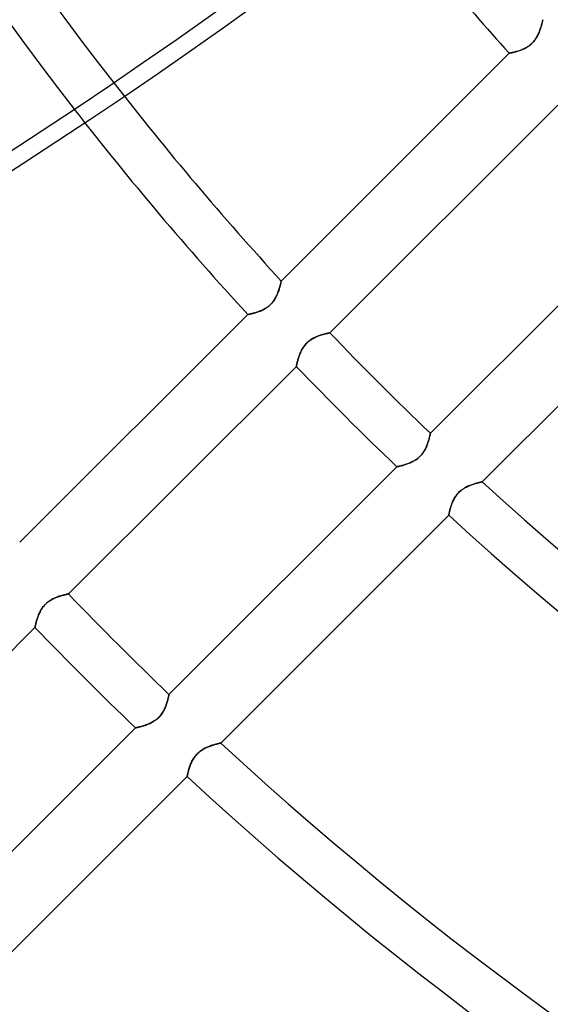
# Model space of a CAD drawing. Header units: millimetres. Extents: x -215 to 215, y -215 to 215.
# Tile 10 of 55: x -85 to -68, y -94 to -62. Entities that reach past the tile are written whole.
import ezdxf

# ---------------------------------------------------------------- set-up
doc = ezdxf.new("R2010")
doc.units = ezdxf.units.MM
doc.layers.add('MAIN-1', color=7, linetype='Continuous')
doc.layers.add('MAIN-2', color=7, linetype='Continuous')

msp = doc.modelspace()

# ---------------------------------------------------------------- linework, layer by layer
at = {"layer": 'MAIN-1'}
for radius, start, end in [(153.5, 89.99998, 270.00002), (152.5, 89.99998, 270.00002), (162, 179.99998, 0), (105.683, 187.29545, 217.82608), (104.157, 187.50011, 217.88257)]:
    msp.add_arc((0, 0), radius, start, end, dxfattribs=at)
for centre in [(-139.185, 57.087), (-138.709, 56.741)]:
    msp.add_ellipse(centre, major_axis=(-93.223, -128.31), ratio=0.809017, start_param=0.86064, end_param=1.408172, dxfattribs=at)
at = {"layer": 'MAIN-2'}
for p, q in [((-68.468, -62.202), (-68.458, -62.171)), ((-68.458, -62.17), (-68.467, -62.199)), ((-68.458, -62.171), (-68.449, -62.14)), ((-68.449, -62.142), (-68.458, -62.17)), ((-68.449, -62.14), (-68.44, -62.112)), ((-68.441, -62.115), (-68.449, -62.142)), ((-68.434, -62.089), (-68.441, -62.115)), ((-68.44, -62.112), (-68.433, -62.084)), ((-68.428, -62.065), (-68.434, -62.089)), ((-68.433, -62.084), (-68.426, -62.059)), ((-68.422, -62.042), (-68.428, -62.065)), ((-68.426, -62.059), (-68.42, -62.035)), ((-68.416, -62.021), (-68.422, -62.042)), ((-68.42, -62.035), (-68.414, -62.013)), ((-68.412, -62.001), (-68.416, -62.021)), ((-68.414, -62.013), (-68.41, -61.993)), ((-68.408, -61.984), (-68.412, -62.001)), ((-68.41, -61.993), (-68.406, -61.975)), ((-68.404, -61.968), (-68.408, -61.984)), ((-68.406, -61.975), (-68.402, -61.96)), ((-68.401, -61.955), (-68.404, -61.968)), ((-68.402, -61.96), (-68.399, -61.947)), ((-68.399, -61.944), (-68.401, -61.955)), ((-68.397, -61.935), (-68.399, -61.944)), ((-68.399, -61.947), (-68.397, -61.937)), ((-68.395, -61.929), (-68.397, -61.935)), ((-68.397, -61.937), (-68.395, -61.93)), ((-68.395, -61.926), (-68.394, -61.924)), ((-68.394, -61.925), (-68.395, -61.929)), ((-68.395, -61.93), (-68.395, -61.926)), ((-68.394, -61.924), (-68.394, -61.925)), ((-68.588, -62.481), (-68.607, -62.513)), ((-68.601, -62.503), (-68.581, -62.469)), ((-68.57, -62.448), (-68.588, -62.481)), ((-68.581, -62.469), (-68.563, -62.435)), ((-68.554, -62.416), (-68.57, -62.448)), ((-68.563, -62.435), (-68.546, -62.401)), ((-68.538, -62.384), (-68.554, -62.416)), ((-68.546, -62.401), (-68.531, -62.367)), ((-68.524, -62.353), (-68.538, -62.384)), ((-68.531, -62.367), (-68.516, -62.333)), ((-68.511, -62.321), (-68.524, -62.353)), ((-68.516, -62.333), (-68.502, -62.3)), ((-68.499, -62.29), (-68.511, -62.321)), ((-68.502, -62.3), (-68.49, -62.266)), ((-68.487, -62.259), (-68.499, -62.29)), ((-68.49, -62.266), (-68.478, -62.234)), ((-68.477, -62.229), (-68.487, -62.259)), ((-68.478, -62.234), (-68.468, -62.202)), ((-68.467, -62.199), (-68.477, -62.229)), ((-68.943, -62.832), (-68.91, -62.813)), ((-68.9, -62.807), (-68.932, -62.826)), ((-68.91, -62.813), (-68.876, -62.792)), ((-68.869, -62.787), (-68.9, -62.807)), ((-68.876, -62.792), (-68.843, -62.77)), ((-68.838, -62.765), (-68.869, -62.787)), ((-68.843, -62.77), (-68.811, -62.745)), ((-68.807, -62.742), (-68.838, -62.765)), ((-68.811, -62.745), (-68.78, -62.719)), ((-68.778, -62.717), (-68.807, -62.742)), ((-68.78, -62.719), (-68.75, -62.692)), ((-68.749, -62.691), (-68.778, -62.717)), ((-68.75, -62.692), (-68.722, -62.663)), ((-68.722, -62.664), (-68.749, -62.691)), ((-68.722, -62.663), (-68.695, -62.633)), ((-68.697, -62.635), (-68.722, -62.664)), ((-68.672, -62.606), (-68.697, -62.635)), ((-68.695, -62.633), (-68.669, -62.602)), ((-68.649, -62.575), (-68.672, -62.606)), ((-68.669, -62.602), (-68.645, -62.57)), ((-68.627, -62.544), (-68.649, -62.575)), ((-68.645, -62.57), (-68.622, -62.537)), ((-68.607, -62.513), (-68.627, -62.544)), ((-68.622, -62.537), (-68.601, -62.503)), ((-76.814, -70.344), (-69.474, -63.004)), ((-69.474, -63.004), (-69.472, -63.004)), ((-69.473, -63.004), (-69.474, -63.004)), ((-69.469, -63.003), (-69.473, -63.004)), ((-69.472, -63.004), (-69.468, -63.003)), ((-69.463, -63.002), (-69.469, -63.003)), ((-69.468, -63.003), (-69.462, -63.002)), ((-69.455, -63), (-69.463, -63.002)), ((-69.462, -63.002), (-69.452, -63)), ((-69.445, -62.998), (-69.455, -63)), ((-69.452, -63), (-69.44, -62.997)), ((-69.432, -62.996), (-69.445, -62.998)), ((-69.44, -62.997), (-69.426, -62.995)), ((-69.418, -62.993), (-69.432, -62.996)), ((-69.426, -62.995), (-69.409, -62.991)), ((-69.401, -62.99), (-69.418, -62.993)), ((-69.409, -62.991), (-69.39, -62.987)), ((-69.383, -62.986), (-69.401, -62.99)), ((-69.39, -62.987), (-69.369, -62.983)), ((-69.363, -62.981), (-69.383, -62.986)), ((-69.369, -62.983), (-69.346, -62.977)), ((-69.341, -62.976), (-69.363, -62.981)), ((-69.346, -62.977), (-69.321, -62.971)), ((-69.318, -62.971), (-69.341, -62.976)), ((-69.321, -62.971), (-69.295, -62.965)), ((-69.294, -62.965), (-69.318, -62.971)), ((-69.295, -62.965), (-69.267, -62.958)), ((-69.268, -62.958), (-69.294, -62.965)), ((-69.241, -62.951), (-69.268, -62.958)), ((-69.267, -62.958), (-69.237, -62.949)), ((-69.213, -62.942), (-69.241, -62.951)), ((-69.237, -62.949), (-69.207, -62.94)), ((-69.184, -62.933), (-69.213, -62.942)), ((-69.207, -62.94), (-69.175, -62.931)), ((-69.154, -62.924), (-69.184, -62.933)), ((-69.175, -62.931), (-69.143, -62.92)), ((-69.124, -62.913), (-69.154, -62.924)), ((-69.143, -62.92), (-69.111, -62.908)), ((-69.093, -62.901), (-69.124, -62.913)), ((-69.111, -62.908), (-69.078, -62.896)), ((-69.061, -62.889), (-69.093, -62.901)), ((-69.078, -62.896), (-69.044, -62.882)), ((-69.029, -62.875), (-69.061, -62.889)), ((-69.044, -62.882), (-69.011, -62.867)), ((-68.997, -62.86), (-69.029, -62.875)), ((-69.011, -62.867), (-68.977, -62.85)), ((-68.965, -62.844), (-68.997, -62.86)), ((-68.977, -62.85), (-68.943, -62.832)), ((-68.932, -62.826), (-68.965, -62.844)), ((-67.916, -64.681), (-75.25, -72.015)), ((-72.015, -75.25), (-64.681, -67.916)), ((-63.004, -69.474), (-70.344, -76.814)), ((-76.832, -70.421), (-76.836, -70.441)), ((-76.834, -70.433), (-76.83, -70.413)), ((-76.828, -70.404), (-76.832, -70.421)), ((-76.83, -70.413), (-76.826, -70.395)), ((-76.824, -70.389), (-76.828, -70.404)), ((-76.826, -70.395), (-76.822, -70.38)), ((-76.821, -70.375), (-76.824, -70.389)), ((-76.822, -70.38), (-76.819, -70.367)), ((-76.819, -70.364), (-76.821, -70.375)), ((-76.817, -70.356), (-76.819, -70.364)), ((-76.819, -70.367), (-76.817, -70.357)), ((-76.815, -70.349), (-76.817, -70.356)), ((-76.817, -70.357), (-76.816, -70.35)), ((-76.816, -70.35), (-76.815, -70.346)), ((-76.815, -70.346), (-76.814, -70.344)), ((-76.814, -70.344), (-76.815, -70.346)), ((-76.815, -70.346), (-76.815, -70.349)), ((-76.931, -70.741), (-76.944, -70.773)), ((-76.936, -70.753), (-76.922, -70.72)), ((-76.918, -70.71), (-76.931, -70.741)), ((-76.922, -70.72), (-76.91, -70.686)), ((-76.907, -70.679), (-76.918, -70.71)), ((-76.91, -70.686), (-76.898, -70.654)), ((-76.896, -70.649), (-76.907, -70.679)), ((-76.898, -70.654), (-76.887, -70.622)), ((-76.886, -70.619), (-76.896, -70.649)), ((-76.887, -70.622), (-76.878, -70.591)), ((-76.877, -70.59), (-76.886, -70.619)), ((-76.878, -70.591), (-76.868, -70.56)), ((-76.869, -70.562), (-76.877, -70.59)), ((-76.861, -70.535), (-76.869, -70.562)), ((-76.868, -70.56), (-76.86, -70.532)), ((-76.854, -70.509), (-76.861, -70.535)), ((-76.86, -70.532), (-76.853, -70.504)), ((-76.848, -70.485), (-76.854, -70.509)), ((-76.853, -70.504), (-76.846, -70.479)), ((-76.842, -70.462), (-76.848, -70.485)), ((-76.846, -70.479), (-76.84, -70.455)), ((-76.836, -70.441), (-76.842, -70.462)), ((-76.84, -70.455), (-76.834, -70.433)), ((-77.142, -71.083), (-77.115, -71.053)), ((-77.116, -71.055), (-77.142, -71.083)), ((-77.092, -71.026), (-77.116, -71.055)), ((-77.115, -71.053), (-77.089, -71.022)), ((-77.068, -70.995), (-77.092, -71.026)), ((-77.089, -71.022), (-77.064, -70.99)), ((-77.047, -70.964), (-77.068, -70.995)), ((-77.064, -70.99), (-77.042, -70.957)), ((-77.026, -70.932), (-77.047, -70.964)), ((-77.042, -70.957), (-77.02, -70.923)), ((-77.007, -70.901), (-77.026, -70.932)), ((-77.02, -70.923), (-77.001, -70.889)), ((-76.99, -70.868), (-77.007, -70.901)), ((-77.001, -70.889), (-76.983, -70.855)), ((-76.973, -70.836), (-76.99, -70.868)), ((-76.983, -70.855), (-76.966, -70.821)), ((-76.958, -70.804), (-76.973, -70.836)), ((-76.966, -70.821), (-76.95, -70.787)), ((-76.944, -70.773), (-76.958, -70.804)), ((-76.95, -70.787), (-76.936, -70.753)), ((-77.714, -71.385), (-77.686, -71.377)), ((-77.688, -71.378), (-77.714, -71.384)), ((-77.661, -71.37), (-77.688, -71.378)), ((-77.686, -71.377), (-77.657, -71.369)), ((-77.633, -71.362), (-77.661, -71.37)), ((-77.657, -71.369), (-77.627, -71.36)), ((-77.604, -71.353), (-77.633, -71.362)), ((-77.627, -71.36), (-77.595, -71.35)), ((-77.574, -71.343), (-77.604, -71.353)), ((-77.595, -71.35), (-77.563, -71.339)), ((-77.544, -71.333), (-77.574, -71.343)), ((-77.563, -71.339), (-77.531, -71.328)), ((-77.513, -71.321), (-77.544, -71.333)), ((-77.531, -71.328), (-77.497, -71.315)), ((-77.481, -71.308), (-77.513, -71.321)), ((-77.497, -71.315), (-77.464, -71.301)), ((-77.449, -71.294), (-77.481, -71.308)), ((-77.464, -71.301), (-77.431, -71.286)), ((-77.417, -71.28), (-77.449, -71.294)), ((-77.431, -71.286), (-77.397, -71.27)), ((-77.384, -71.263), (-77.417, -71.28)), ((-77.397, -71.27), (-77.363, -71.252)), ((-77.352, -71.246), (-77.384, -71.263)), ((-77.363, -71.252), (-77.33, -71.233)), ((-77.32, -71.227), (-77.352, -71.246)), ((-77.33, -71.233), (-77.296, -71.212)), ((-77.289, -71.207), (-77.32, -71.227)), ((-77.296, -71.212), (-77.263, -71.189)), ((-77.257, -71.185), (-77.289, -71.207)), ((-77.263, -71.189), (-77.231, -71.165)), ((-77.227, -71.161), (-77.257, -71.185)), ((-77.231, -71.165), (-77.2, -71.139)), ((-77.197, -71.137), (-77.227, -71.161)), ((-77.2, -71.139), (-77.17, -71.112)), ((-77.169, -71.111), (-77.197, -71.137)), ((-77.17, -71.112), (-77.142, -71.083)), ((-77.142, -71.083), (-77.169, -71.111)), ((-85.233, -78.763), (-77.894, -71.424)), ((-77.894, -71.424), (-77.892, -71.423)), ((-77.893, -71.424), (-77.894, -71.424)), ((-77.889, -71.423), (-77.893, -71.424)), ((-77.892, -71.423), (-77.888, -71.423)), ((-77.883, -71.422), (-77.889, -71.423)), ((-77.888, -71.423), (-77.882, -71.421)), ((-77.875, -71.42), (-77.883, -71.422)), ((-77.882, -71.421), (-77.872, -71.42)), ((-77.865, -71.418), (-77.875, -71.42)), ((-77.872, -71.42), (-77.86, -71.417)), ((-77.852, -71.416), (-77.865, -71.418)), ((-77.86, -71.417), (-77.846, -71.414)), ((-77.838, -71.413), (-77.852, -71.416)), ((-77.846, -71.414), (-77.829, -71.411)), ((-77.821, -71.409), (-77.838, -71.413)), ((-77.829, -71.411), (-77.81, -71.407)), ((-77.803, -71.405), (-77.821, -71.409)), ((-77.81, -71.407), (-77.789, -71.402)), ((-77.783, -71.401), (-77.803, -71.405)), ((-77.789, -71.402), (-77.766, -71.397)), ((-77.761, -71.396), (-77.783, -71.401)), ((-77.766, -71.397), (-77.741, -71.391)), ((-77.738, -71.39), (-77.761, -71.396)), ((-77.741, -71.391), (-77.714, -71.385)), ((-77.714, -71.384), (-77.738, -71.39)), ((-75.256, -72.016), (-75.263, -72.018)), ((-75.261, -72.017), (-75.255, -72.016)), ((-75.252, -72.015), (-75.256, -72.016)), ((-75.255, -72.016), (-75.251, -72.015)), ((-75.25, -72.015), (-75.252, -72.015)), ((-75.251, -72.015), (-75.25, -72.015)), ((-75.978, -72.331), (-76.006, -72.36)), ((-75.981, -72.335), (-75.954, -72.309)), ((-75.948, -72.304), (-75.978, -72.331)), ((-75.954, -72.309), (-75.925, -72.284)), ((-75.917, -72.278), (-75.948, -72.304)), ((-75.925, -72.284), (-75.895, -72.261)), ((-75.885, -72.254), (-75.917, -72.278)), ((-75.895, -72.261), (-75.864, -72.239)), ((-75.852, -72.231), (-75.885, -72.254)), ((-75.864, -72.239), (-75.833, -72.219)), ((-75.819, -72.21), (-75.852, -72.231)), ((-75.833, -72.219), (-75.801, -72.2)), ((-75.785, -72.191), (-75.819, -72.21)), ((-75.801, -72.2), (-75.77, -72.182)), ((-75.751, -72.173), (-75.785, -72.191)), ((-75.77, -72.182), (-75.738, -72.166)), ((-75.717, -72.156), (-75.751, -72.173)), ((-75.738, -72.166), (-75.706, -72.151)), ((-75.684, -72.141), (-75.717, -72.156)), ((-75.706, -72.151), (-75.675, -72.137)), ((-75.65, -72.127), (-75.684, -72.141)), ((-75.675, -72.137), (-75.643, -72.124)), ((-75.617, -72.114), (-75.65, -72.127)), ((-75.643, -72.124), (-75.612, -72.112)), ((-75.584, -72.102), (-75.617, -72.114)), ((-75.612, -72.112), (-75.581, -72.101)), ((-75.552, -72.091), (-75.584, -72.102)), ((-75.581, -72.101), (-75.55, -72.091)), ((-75.521, -72.081), (-75.552, -72.091)), ((-75.55, -72.091), (-75.521, -72.081)), ((-75.49, -72.072), (-75.521, -72.081)), ((-75.521, -72.081), (-75.492, -72.073)), ((-75.492, -72.073), (-75.464, -72.065)), ((-75.461, -72.064), (-75.49, -72.072)), ((-75.464, -72.065), (-75.437, -72.057)), ((-75.432, -72.056), (-75.461, -72.064)), ((-75.437, -72.057), (-75.412, -72.051)), ((-75.406, -72.049), (-75.432, -72.056)), ((-75.412, -72.051), (-75.388, -72.045)), ((-75.38, -72.043), (-75.406, -72.049)), ((-75.388, -72.045), (-75.365, -72.04)), ((-75.357, -72.038), (-75.38, -72.043)), ((-75.365, -72.04), (-75.345, -72.035)), ((-75.336, -72.033), (-75.357, -72.038)), ((-75.345, -72.035), (-75.326, -72.031)), ((-75.316, -72.029), (-75.336, -72.033)), ((-75.326, -72.031), (-75.308, -72.027)), ((-75.299, -72.025), (-75.316, -72.029)), ((-75.308, -72.027), (-75.293, -72.024)), ((-75.285, -72.022), (-75.299, -72.025)), ((-75.293, -72.024), (-75.28, -72.021)), ((-75.272, -72.02), (-75.285, -72.022)), ((-75.28, -72.021), (-75.27, -72.019)), ((-75.263, -72.018), (-75.272, -72.02)), ((-75.27, -72.019), (-75.261, -72.017)), ((-76.203, -72.669), (-76.189, -72.638)), ((-76.181, -72.622), (-76.197, -72.656)), ((-76.189, -72.638), (-76.174, -72.606)), ((-76.165, -72.588), (-76.181, -72.622)), ((-76.174, -72.606), (-76.158, -72.575)), ((-76.147, -72.554), (-76.165, -72.588)), ((-76.158, -72.575), (-76.141, -72.543)), ((-76.127, -72.52), (-76.147, -72.554)), ((-76.141, -72.543), (-76.122, -72.511)), ((-76.106, -72.487), (-76.127, -72.52)), ((-76.122, -72.511), (-76.102, -72.48)), ((-76.084, -72.454), (-76.106, -72.487)), ((-76.102, -72.48), (-76.08, -72.449)), ((-76.059, -72.421), (-76.084, -72.454)), ((-76.08, -72.449), (-76.058, -72.419)), ((-76.034, -72.39), (-76.059, -72.421)), ((-76.058, -72.419), (-76.033, -72.39)), ((-76.006, -72.36), (-76.034, -72.39)), ((-76.033, -72.39), (-76.008, -72.362)), ((-76.008, -72.362), (-75.981, -72.335)), ((-76.299, -72.962), (-76.305, -72.985)), ((-76.303, -72.978), (-76.297, -72.955)), ((-76.292, -72.937), (-76.299, -72.962)), ((-76.297, -72.955), (-76.291, -72.931)), ((-76.285, -72.91), (-76.292, -72.937)), ((-76.291, -72.931), (-76.284, -72.905)), ((-76.277, -72.881), (-76.285, -72.91)), ((-76.284, -72.905), (-76.276, -72.879)), ((-76.268, -72.852), (-76.277, -72.881)), ((-76.276, -72.879), (-76.268, -72.851)), ((-76.259, -72.821), (-76.268, -72.852)), ((-76.268, -72.851), (-76.259, -72.822)), ((-76.248, -72.789), (-76.259, -72.821)), ((-76.259, -72.822), (-76.25, -72.793)), ((-76.25, -72.793), (-76.239, -72.762)), ((-76.237, -72.756), (-76.248, -72.789)), ((-76.239, -72.762), (-76.228, -72.732)), ((-76.225, -72.723), (-76.237, -72.756)), ((-76.228, -72.732), (-76.216, -72.701)), ((-76.211, -72.689), (-76.225, -72.723)), ((-76.216, -72.701), (-76.203, -72.669)), ((-76.197, -72.656), (-76.211, -72.689)), ((-76.329, -73.094), (-83.663, -80.428)), ((-76.328, -73.088), (-76.329, -73.092)), ((-76.329, -73.093), (-76.328, -73.089)), ((-76.329, -73.092), (-76.329, -73.094)), ((-76.329, -73.094), (-76.329, -73.093)), ((-76.326, -73.081), (-76.328, -73.088)), ((-76.328, -73.089), (-76.327, -73.083)), ((-76.327, -73.083), (-76.325, -73.074)), ((-76.324, -73.071), (-76.326, -73.081)), ((-76.325, -73.074), (-76.322, -73.063)), ((-76.321, -73.059), (-76.324, -73.071)), ((-76.322, -73.063), (-76.319, -73.05)), ((-76.318, -73.044), (-76.321, -73.059)), ((-76.319, -73.05), (-76.316, -73.035)), ((-76.314, -73.027), (-76.318, -73.044)), ((-76.316, -73.035), (-76.312, -73.018)), ((-76.31, -73.007), (-76.314, -73.027)), ((-76.312, -73.018), (-76.308, -72.998)), ((-76.305, -72.985), (-76.31, -73.007)), ((-76.308, -72.998), (-76.303, -72.978)), ((-72.072, -75.49), (-72.081, -75.521)), ((-72.081, -75.521), (-72.073, -75.492)), ((-72.073, -75.492), (-72.065, -75.464)), ((-72.064, -75.461), (-72.072, -75.49)), ((-72.065, -75.464), (-72.057, -75.437)), ((-72.056, -75.432), (-72.064, -75.461)), ((-72.057, -75.437), (-72.051, -75.412)), ((-72.049, -75.406), (-72.056, -75.432)), ((-72.051, -75.412), (-72.045, -75.388)), ((-72.043, -75.38), (-72.049, -75.406)), ((-72.045, -75.388), (-72.04, -75.365)), ((-72.038, -75.357), (-72.043, -75.38)), ((-72.04, -75.365), (-72.035, -75.345)), ((-72.033, -75.336), (-72.038, -75.357)), ((-72.035, -75.345), (-72.031, -75.326)), ((-72.029, -75.316), (-72.033, -75.336)), ((-72.031, -75.326), (-72.027, -75.308)), ((-72.025, -75.299), (-72.029, -75.316)), ((-72.027, -75.308), (-72.024, -75.293)), ((-72.022, -75.285), (-72.025, -75.299)), ((-72.024, -75.293), (-72.021, -75.28)), ((-72.02, -75.272), (-72.022, -75.285)), ((-72.021, -75.28), (-72.019, -75.27)), ((-72.018, -75.263), (-72.02, -75.272)), ((-72.019, -75.27), (-72.017, -75.261)), ((-72.016, -75.256), (-72.018, -75.263)), ((-72.017, -75.261), (-72.016, -75.255)), ((-72.016, -75.255), (-72.015, -75.251)), ((-72.015, -75.252), (-72.016, -75.256)), ((-72.015, -75.251), (-72.015, -75.25)), ((-72.015, -75.25), (-72.015, -75.252)), ((-72.21, -75.819), (-72.231, -75.852)), ((-72.219, -75.833), (-72.2, -75.801)), ((-72.191, -75.785), (-72.21, -75.819)), ((-72.2, -75.801), (-72.182, -75.77)), ((-72.173, -75.751), (-72.191, -75.785)), ((-72.182, -75.77), (-72.166, -75.738)), ((-72.156, -75.717), (-72.173, -75.751)), ((-72.166, -75.738), (-72.151, -75.706)), ((-72.141, -75.684), (-72.156, -75.717)), ((-72.151, -75.706), (-72.137, -75.675)), ((-72.127, -75.65), (-72.141, -75.684)), ((-72.137, -75.675), (-72.124, -75.643)), ((-72.114, -75.617), (-72.127, -75.65)), ((-72.124, -75.643), (-72.112, -75.612)), ((-72.102, -75.584), (-72.114, -75.617)), ((-72.112, -75.612), (-72.101, -75.581)), ((-72.091, -75.552), (-72.102, -75.584)), ((-72.101, -75.581), (-72.091, -75.55)), ((-72.091, -75.55), (-72.081, -75.521)), ((-72.081, -75.521), (-72.091, -75.552)), ((-72.575, -76.158), (-72.543, -76.141)), ((-72.52, -76.127), (-72.554, -76.147)), ((-72.543, -76.141), (-72.511, -76.122)), ((-72.487, -76.106), (-72.52, -76.127)), ((-72.511, -76.122), (-72.48, -76.102)), ((-72.454, -76.084), (-72.487, -76.106)), ((-72.48, -76.102), (-72.449, -76.08)), ((-72.421, -76.059), (-72.454, -76.084)), ((-72.449, -76.08), (-72.419, -76.058)), ((-72.39, -76.034), (-72.421, -76.059)), ((-72.419, -76.058), (-72.39, -76.033)), ((-72.36, -76.006), (-72.39, -76.034)), ((-72.39, -76.033), (-72.362, -76.008)), ((-72.362, -76.008), (-72.335, -75.981)), ((-72.331, -75.978), (-72.36, -76.006)), ((-72.335, -75.981), (-72.309, -75.954)), ((-72.304, -75.948), (-72.331, -75.978)), ((-72.309, -75.954), (-72.284, -75.925)), ((-72.278, -75.917), (-72.304, -75.948)), ((-72.284, -75.925), (-72.261, -75.895)), ((-72.254, -75.885), (-72.278, -75.917)), ((-72.261, -75.895), (-72.239, -75.864)), ((-72.231, -75.852), (-72.254, -75.885)), ((-72.239, -75.864), (-72.219, -75.833)), ((-80.428, -83.663), (-73.094, -76.329)), ((-73.094, -76.329), (-73.093, -76.329)), ((-73.092, -76.329), (-73.094, -76.329)), ((-73.093, -76.329), (-73.089, -76.328)), ((-73.088, -76.328), (-73.092, -76.329)), ((-73.089, -76.328), (-73.083, -76.327)), ((-73.081, -76.326), (-73.088, -76.328)), ((-73.083, -76.327), (-73.074, -76.325)), ((-73.071, -76.324), (-73.081, -76.326)), ((-73.074, -76.325), (-73.063, -76.322)), ((-73.059, -76.321), (-73.071, -76.324)), ((-73.063, -76.322), (-73.05, -76.319)), ((-73.044, -76.318), (-73.059, -76.321)), ((-73.05, -76.319), (-73.035, -76.316)), ((-73.027, -76.314), (-73.044, -76.318)), ((-73.035, -76.316), (-73.018, -76.312)), ((-73.007, -76.31), (-73.027, -76.314)), ((-73.018, -76.312), (-72.998, -76.308)), ((-72.985, -76.305), (-73.007, -76.31)), ((-72.998, -76.308), (-72.978, -76.303)), ((-72.962, -76.299), (-72.985, -76.305)), ((-72.978, -76.303), (-72.955, -76.297)), ((-72.937, -76.292), (-72.962, -76.299)), ((-72.955, -76.297), (-72.931, -76.291)), ((-72.91, -76.285), (-72.937, -76.292)), ((-72.931, -76.291), (-72.905, -76.284)), ((-72.881, -76.277), (-72.91, -76.285)), ((-72.905, -76.284), (-72.879, -76.276)), ((-72.852, -76.268), (-72.881, -76.277)), ((-72.879, -76.276), (-72.851, -76.268)), ((-72.821, -76.259), (-72.852, -76.268)), ((-72.851, -76.268), (-72.822, -76.259)), ((-72.822, -76.259), (-72.793, -76.25)), ((-72.789, -76.248), (-72.821, -76.259)), ((-72.793, -76.25), (-72.762, -76.239)), ((-72.756, -76.237), (-72.789, -76.248)), ((-72.762, -76.239), (-72.732, -76.228)), ((-72.723, -76.225), (-72.756, -76.237)), ((-72.732, -76.228), (-72.701, -76.216)), ((-72.689, -76.211), (-72.723, -76.225)), ((-72.701, -76.216), (-72.669, -76.203)), ((-72.656, -76.197), (-72.689, -76.211)), ((-72.669, -76.203), (-72.638, -76.189)), ((-72.622, -76.181), (-72.656, -76.197)), ((-72.638, -76.189), (-72.606, -76.174)), ((-72.588, -76.165), (-72.622, -76.181)), ((-72.606, -76.174), (-72.575, -76.158)), ((-72.554, -76.147), (-72.588, -76.165)), ((-71.026, -77.092), (-71.055, -77.116)), ((-71.053, -77.115), (-71.022, -77.089)), ((-70.995, -77.068), (-71.026, -77.092)), ((-71.022, -77.089), (-70.99, -77.064)), ((-70.964, -77.047), (-70.995, -77.068)), ((-70.99, -77.064), (-70.957, -77.042)), ((-70.932, -77.026), (-70.964, -77.047)), ((-70.957, -77.042), (-70.923, -77.02)), ((-70.901, -77.007), (-70.932, -77.026)), ((-70.923, -77.02), (-70.889, -77.001)), ((-70.868, -76.99), (-70.901, -77.007)), ((-70.889, -77.001), (-70.855, -76.983)), ((-70.836, -76.973), (-70.868, -76.99)), ((-70.855, -76.983), (-70.821, -76.966)), ((-70.804, -76.958), (-70.836, -76.973)), ((-70.821, -76.966), (-70.787, -76.95)), ((-70.773, -76.944), (-70.804, -76.958)), ((-70.787, -76.95), (-70.753, -76.936)), ((-70.741, -76.931), (-70.773, -76.944)), ((-70.753, -76.936), (-70.72, -76.922)), ((-70.71, -76.918), (-70.741, -76.931)), ((-70.72, -76.922), (-70.686, -76.91)), ((-70.679, -76.907), (-70.71, -76.918)), ((-70.686, -76.91), (-70.654, -76.898)), ((-70.649, -76.896), (-70.679, -76.907)), ((-70.654, -76.898), (-70.622, -76.887)), ((-70.619, -76.886), (-70.649, -76.896)), ((-70.622, -76.887), (-70.591, -76.878)), ((-70.59, -76.877), (-70.619, -76.886)), ((-70.591, -76.878), (-70.56, -76.868)), ((-70.562, -76.869), (-70.59, -76.877)), ((-70.535, -76.861), (-70.562, -76.869)), ((-70.56, -76.868), (-70.532, -76.86)), ((-70.509, -76.854), (-70.535, -76.861)), ((-70.532, -76.86), (-70.504, -76.853)), ((-70.485, -76.848), (-70.509, -76.854)), ((-70.504, -76.853), (-70.479, -76.846)), ((-70.462, -76.842), (-70.485, -76.848)), ((-70.479, -76.846), (-70.455, -76.84)), ((-70.441, -76.836), (-70.462, -76.842)), ((-70.455, -76.84), (-70.433, -76.834)), ((-70.421, -76.832), (-70.441, -76.836)), ((-70.433, -76.834), (-70.413, -76.83)), ((-70.404, -76.828), (-70.421, -76.832)), ((-70.413, -76.83), (-70.395, -76.826)), ((-70.389, -76.824), (-70.404, -76.828)), ((-70.395, -76.826), (-70.38, -76.822)), ((-70.375, -76.821), (-70.389, -76.824)), ((-70.38, -76.822), (-70.367, -76.819)), ((-70.364, -76.819), (-70.375, -76.821)), ((-70.367, -76.819), (-70.357, -76.817)), ((-70.356, -76.817), (-70.364, -76.819)), ((-70.357, -76.817), (-70.35, -76.816)), ((-70.349, -76.815), (-70.356, -76.817)), ((-70.35, -76.816), (-70.346, -76.815)), ((-70.346, -76.815), (-70.349, -76.815)), ((-70.344, -76.814), (-70.346, -76.815)), ((-70.346, -76.815), (-70.344, -76.814)), ((-71.286, -77.431), (-71.27, -77.397)), ((-71.263, -77.384), (-71.28, -77.417)), ((-71.27, -77.397), (-71.252, -77.363)), ((-71.246, -77.352), (-71.263, -77.384)), ((-71.252, -77.363), (-71.233, -77.33)), ((-71.227, -77.32), (-71.246, -77.352)), ((-71.233, -77.33), (-71.212, -77.296)), ((-71.207, -77.289), (-71.227, -77.32)), ((-71.212, -77.296), (-71.189, -77.263)), ((-71.185, -77.257), (-71.207, -77.289)), ((-71.189, -77.263), (-71.165, -77.231)), ((-71.161, -77.227), (-71.185, -77.257)), ((-71.165, -77.231), (-71.139, -77.2)), ((-71.137, -77.197), (-71.161, -77.227)), ((-71.139, -77.2), (-71.112, -77.17)), ((-71.111, -77.169), (-71.137, -77.197)), ((-71.112, -77.17), (-71.083, -77.142)), ((-71.083, -77.142), (-71.111, -77.169)), ((-71.083, -77.142), (-71.053, -77.115)), ((-71.055, -77.116), (-71.083, -77.142)), ((-71.391, -77.741), (-71.385, -77.714)), ((-71.384, -77.714), (-71.39, -77.738)), ((-71.385, -77.714), (-71.377, -77.686)), ((-71.378, -77.688), (-71.384, -77.714)), ((-71.37, -77.661), (-71.378, -77.688)), ((-71.377, -77.686), (-71.369, -77.657)), ((-71.362, -77.633), (-71.37, -77.661)), ((-71.369, -77.657), (-71.36, -77.627)), ((-71.353, -77.604), (-71.362, -77.633)), ((-71.36, -77.627), (-71.35, -77.595)), ((-71.343, -77.574), (-71.353, -77.604)), ((-71.35, -77.595), (-71.339, -77.563)), ((-71.333, -77.544), (-71.343, -77.574)), ((-71.339, -77.563), (-71.328, -77.531)), ((-71.321, -77.513), (-71.333, -77.544)), ((-71.328, -77.531), (-71.315, -77.497)), ((-71.308, -77.481), (-71.321, -77.513)), ((-71.315, -77.497), (-71.301, -77.464)), ((-71.294, -77.449), (-71.308, -77.481)), ((-71.301, -77.464), (-71.286, -77.431)), ((-71.28, -77.417), (-71.294, -77.449)), ((-71.424, -77.894), (-78.763, -85.233)), ((-71.423, -77.889), (-71.424, -77.893)), ((-71.424, -77.894), (-71.423, -77.892)), ((-71.424, -77.893), (-71.424, -77.894)), ((-71.423, -77.888), (-71.421, -77.882)), ((-71.422, -77.883), (-71.423, -77.889)), ((-71.423, -77.892), (-71.423, -77.888)), ((-71.42, -77.875), (-71.422, -77.883)), ((-71.421, -77.882), (-71.42, -77.872)), ((-71.42, -77.872), (-71.417, -77.86)), ((-71.418, -77.865), (-71.42, -77.875)), ((-71.416, -77.852), (-71.418, -77.865)), ((-71.417, -77.86), (-71.414, -77.846)), ((-71.413, -77.838), (-71.416, -77.852)), ((-71.414, -77.846), (-71.411, -77.829)), ((-71.409, -77.821), (-71.413, -77.838)), ((-71.411, -77.829), (-71.407, -77.81)), ((-71.405, -77.803), (-71.409, -77.821)), ((-71.407, -77.81), (-71.402, -77.789)), ((-71.401, -77.783), (-71.405, -77.803)), ((-71.402, -77.789), (-71.397, -77.766)), ((-71.396, -77.761), (-71.401, -77.783)), ((-71.397, -77.766), (-71.391, -77.741)), ((-71.39, -77.738), (-71.396, -77.761)), ((-84.167, -80.587), (-84.133, -80.57)), ((-84.13, -80.569), (-84.164, -80.586)), ((-84.133, -80.57), (-84.099, -80.555)), ((-84.096, -80.554), (-84.13, -80.569)), ((-84.099, -80.555), (-84.065, -80.541)), ((-84.063, -80.54), (-84.096, -80.554)), ((-84.065, -80.541), (-84.032, -80.528)), ((-84.03, -80.527), (-84.063, -80.54)), ((-84.032, -80.528), (-83.998, -80.516)), ((-83.997, -80.515), (-84.03, -80.527)), ((-83.998, -80.516), (-83.966, -80.505)), ((-83.965, -80.504), (-83.997, -80.515)), ((-83.966, -80.505), (-83.934, -80.495)), ((-83.934, -80.494), (-83.965, -80.504)), ((-83.903, -80.485), (-83.934, -80.494)), ((-83.934, -80.495), (-83.903, -80.485)), ((-83.874, -80.477), (-83.903, -80.485)), ((-83.903, -80.485), (-83.874, -80.477)), ((-83.845, -80.469), (-83.874, -80.477)), ((-83.874, -80.477), (-83.845, -80.469)), ((-83.818, -80.462), (-83.845, -80.469)), ((-83.845, -80.469), (-83.818, -80.462)), ((-83.793, -80.456), (-83.818, -80.462)), ((-83.818, -80.462), (-83.793, -80.456)), ((-83.77, -80.451), (-83.793, -80.456)), ((-83.793, -80.456), (-83.77, -80.451)), ((-83.749, -80.446), (-83.77, -80.451)), ((-83.77, -80.451), (-83.749, -80.446)), ((-83.729, -80.442), (-83.749, -80.446)), ((-83.749, -80.446), (-83.729, -80.442)), ((-83.712, -80.438), (-83.729, -80.442)), ((-83.729, -80.442), (-83.712, -80.438)), ((-83.697, -80.435), (-83.712, -80.438)), ((-83.712, -80.438), (-83.697, -80.435)), ((-83.685, -80.432), (-83.697, -80.435)), ((-83.697, -80.435), (-83.685, -80.432)), ((-83.676, -80.43), (-83.685, -80.432)), ((-83.685, -80.432), (-83.676, -80.43)), ((-83.669, -80.429), (-83.676, -80.43)), ((-83.676, -80.43), (-83.669, -80.429)), ((-83.664, -80.428), (-83.669, -80.429)), ((-83.669, -80.429), (-83.664, -80.428)), ((-83.663, -80.428), (-83.664, -80.428)), ((-83.664, -80.428), (-83.663, -80.428)), ((-84.519, -80.9), (-84.54, -80.933)), ((-84.521, -80.902), (-84.499, -80.869)), ((-84.497, -80.867), (-84.519, -80.9)), ((-84.499, -80.869), (-84.475, -80.837)), ((-84.472, -80.834), (-84.497, -80.867)), ((-84.475, -80.837), (-84.449, -80.806)), ((-84.447, -80.803), (-84.472, -80.834)), ((-84.449, -80.806), (-84.422, -80.776)), ((-84.419, -80.773), (-84.447, -80.803)), ((-84.422, -80.776), (-84.394, -80.747)), ((-84.391, -80.744), (-84.419, -80.773)), ((-84.394, -80.747), (-84.364, -80.719)), ((-84.361, -80.717), (-84.391, -80.744)), ((-84.364, -80.719), (-84.333, -80.693)), ((-84.33, -80.691), (-84.361, -80.717)), ((-84.333, -80.693), (-84.301, -80.669)), ((-84.298, -80.667), (-84.33, -80.691)), ((-84.301, -80.669), (-84.268, -80.646)), ((-84.265, -80.644), (-84.298, -80.667)), ((-84.268, -80.646), (-84.234, -80.625)), ((-84.232, -80.623), (-84.265, -80.644)), ((-84.234, -80.625), (-84.2, -80.605)), ((-84.198, -80.604), (-84.232, -80.623)), ((-84.2, -80.605), (-84.167, -80.587)), ((-84.164, -80.586), (-84.198, -80.604)), ((-84.661, -81.202), (-84.672, -81.234)), ((-84.672, -81.234), (-84.662, -81.203)), ((-84.662, -81.203), (-84.651, -81.171)), ((-84.65, -81.169), (-84.661, -81.202)), ((-84.651, -81.171), (-84.638, -81.138)), ((-84.638, -81.136), (-84.65, -81.169)), ((-84.624, -81.102), (-84.638, -81.136)), ((-84.638, -81.138), (-84.625, -81.105)), ((-84.625, -81.105), (-84.611, -81.071)), ((-84.61, -81.069), (-84.624, -81.102)), ((-84.611, -81.071), (-84.596, -81.038)), ((-84.595, -81.035), (-84.61, -81.069)), ((-84.596, -81.038), (-84.579, -81.004)), ((-84.578, -81.001), (-84.595, -81.035)), ((-84.579, -81.004), (-84.561, -80.97)), ((-84.56, -80.967), (-84.578, -81.001)), ((-84.561, -80.97), (-84.542, -80.936)), ((-84.54, -80.933), (-84.56, -80.967)), ((-84.542, -80.936), (-84.521, -80.902)), ((-84.742, -81.507), (-92.076, -88.841)), ((-84.741, -81.505), (-84.742, -81.507)), ((-84.742, -81.507), (-84.741, -81.505)), ((-84.74, -81.501), (-84.741, -81.505)), ((-84.741, -81.505), (-84.74, -81.501)), ((-84.739, -81.494), (-84.74, -81.501)), ((-84.74, -81.501), (-84.739, -81.494)), ((-84.737, -81.484), (-84.739, -81.494)), ((-84.739, -81.494), (-84.737, -81.484)), ((-84.734, -81.472), (-84.737, -81.484)), ((-84.737, -81.484), (-84.734, -81.472)), ((-84.731, -81.457), (-84.734, -81.472)), ((-84.734, -81.472), (-84.731, -81.457)), ((-84.727, -81.439), (-84.731, -81.457)), ((-84.731, -81.457), (-84.727, -81.44)), ((-84.723, -81.42), (-84.727, -81.439)), ((-84.727, -81.44), (-84.723, -81.42)), ((-84.717, -81.398), (-84.723, -81.42)), ((-84.723, -81.42), (-84.718, -81.399)), ((-84.718, -81.399), (-84.712, -81.375)), ((-84.712, -81.375), (-84.717, -81.398)), ((-84.705, -81.349), (-84.712, -81.375)), ((-84.712, -81.375), (-84.705, -81.35)), ((-84.698, -81.323), (-84.705, -81.349)), ((-84.705, -81.35), (-84.698, -81.323)), ((-84.69, -81.294), (-84.698, -81.323)), ((-84.698, -81.323), (-84.69, -81.295)), ((-84.681, -81.264), (-84.69, -81.294)), ((-84.69, -81.295), (-84.681, -81.265)), ((-84.672, -81.234), (-84.681, -81.264)), ((-84.681, -81.265), (-84.672, -81.234)), ((-80.451, -83.77), (-80.446, -83.749)), ((-80.446, -83.749), (-80.451, -83.77)), ((-80.446, -83.749), (-80.442, -83.729)), ((-80.442, -83.729), (-80.446, -83.749)), ((-80.442, -83.729), (-80.438, -83.712)), ((-80.438, -83.712), (-80.442, -83.729)), ((-80.438, -83.712), (-80.435, -83.697)), ((-80.435, -83.697), (-80.438, -83.712)), ((-80.435, -83.697), (-80.432, -83.685)), ((-80.432, -83.685), (-80.435, -83.697)), ((-80.432, -83.685), (-80.43, -83.676)), ((-80.43, -83.676), (-80.432, -83.685)), ((-80.43, -83.676), (-80.429, -83.669)), ((-80.429, -83.669), (-80.43, -83.676)), ((-80.429, -83.669), (-80.428, -83.664)), ((-80.428, -83.664), (-80.429, -83.669)), ((-80.428, -83.664), (-80.428, -83.663)), ((-80.428, -83.663), (-80.428, -83.664)), ((-80.555, -84.099), (-80.541, -84.065)), ((-80.54, -84.063), (-80.554, -84.096)), ((-80.541, -84.065), (-80.528, -84.032)), ((-80.527, -84.03), (-80.54, -84.063)), ((-80.528, -84.032), (-80.516, -83.998)), ((-80.515, -83.997), (-80.527, -84.03)), ((-80.516, -83.998), (-80.505, -83.966)), ((-80.504, -83.965), (-80.515, -83.997)), ((-80.505, -83.966), (-80.495, -83.934)), ((-80.494, -83.934), (-80.504, -83.965)), ((-80.495, -83.934), (-80.485, -83.903)), ((-80.485, -83.903), (-80.494, -83.934)), ((-80.485, -83.903), (-80.477, -83.874)), ((-80.477, -83.874), (-80.485, -83.903)), ((-80.477, -83.874), (-80.469, -83.845)), ((-80.469, -83.845), (-80.477, -83.874)), ((-80.469, -83.845), (-80.462, -83.818)), ((-80.462, -83.818), (-80.469, -83.845)), ((-80.462, -83.818), (-80.456, -83.793)), ((-80.456, -83.793), (-80.462, -83.818)), ((-80.456, -83.793), (-80.451, -83.77)), ((-80.451, -83.77), (-80.456, -83.793)), ((-80.747, -84.394), (-80.719, -84.364)), ((-80.717, -84.361), (-80.744, -84.391)), ((-80.719, -84.364), (-80.693, -84.333)), ((-80.691, -84.33), (-80.717, -84.361)), ((-80.693, -84.333), (-80.669, -84.301)), ((-80.667, -84.298), (-80.691, -84.33)), ((-80.669, -84.301), (-80.646, -84.268)), ((-80.644, -84.265), (-80.667, -84.298)), ((-80.646, -84.268), (-80.625, -84.234)), ((-80.623, -84.232), (-80.644, -84.265)), ((-80.625, -84.234), (-80.605, -84.2)), ((-80.604, -84.198), (-80.623, -84.232)), ((-80.605, -84.2), (-80.587, -84.167)), ((-80.586, -84.164), (-80.604, -84.198)), ((-80.587, -84.167), (-80.57, -84.133)), ((-80.569, -84.13), (-80.586, -84.164)), ((-80.57, -84.133), (-80.555, -84.099)), ((-80.554, -84.096), (-80.569, -84.13)), ((-81.375, -84.712), (-81.35, -84.705)), ((-81.349, -84.705), (-81.375, -84.712)), ((-81.35, -84.705), (-81.323, -84.698)), ((-81.323, -84.698), (-81.349, -84.705)), ((-81.323, -84.698), (-81.295, -84.69)), ((-81.294, -84.69), (-81.323, -84.698)), ((-81.295, -84.69), (-81.265, -84.681)), ((-81.264, -84.681), (-81.294, -84.69)), ((-81.265, -84.681), (-81.234, -84.672)), ((-81.234, -84.672), (-81.264, -84.681)), ((-81.202, -84.661), (-81.234, -84.672)), ((-81.234, -84.672), (-81.203, -84.662)), ((-81.203, -84.662), (-81.171, -84.651)), ((-81.169, -84.65), (-81.202, -84.661)), ((-81.171, -84.651), (-81.138, -84.638)), ((-81.136, -84.638), (-81.169, -84.65)), ((-81.138, -84.638), (-81.105, -84.625)), ((-81.102, -84.624), (-81.136, -84.638)), ((-81.105, -84.625), (-81.071, -84.611)), ((-81.069, -84.61), (-81.102, -84.624)), ((-81.071, -84.611), (-81.038, -84.596)), ((-81.035, -84.595), (-81.069, -84.61)), ((-81.038, -84.596), (-81.004, -84.579)), ((-81.001, -84.578), (-81.035, -84.595)), ((-81.004, -84.579), (-80.97, -84.561)), ((-80.967, -84.56), (-81.001, -84.578)), ((-80.97, -84.561), (-80.936, -84.542)), ((-80.933, -84.54), (-80.967, -84.56)), ((-80.936, -84.542), (-80.902, -84.521)), ((-80.9, -84.519), (-80.933, -84.54)), ((-80.902, -84.521), (-80.869, -84.499)), ((-80.867, -84.497), (-80.9, -84.519)), ((-80.869, -84.499), (-80.837, -84.475)), ((-80.834, -84.472), (-80.867, -84.497)), ((-80.837, -84.475), (-80.806, -84.449)), ((-80.803, -84.447), (-80.834, -84.472)), ((-80.806, -84.449), (-80.776, -84.422)), ((-80.773, -84.419), (-80.803, -84.447)), ((-80.776, -84.422), (-80.747, -84.394)), ((-80.744, -84.391), (-80.773, -84.419)), ((-88.841, -92.076), (-81.507, -84.742)), ((-81.507, -84.742), (-81.505, -84.741)), ((-81.505, -84.741), (-81.507, -84.742)), ((-81.505, -84.741), (-81.501, -84.74)), ((-81.501, -84.74), (-81.505, -84.741)), ((-81.501, -84.74), (-81.494, -84.739)), ((-81.494, -84.739), (-81.501, -84.74)), ((-81.494, -84.739), (-81.484, -84.737)), ((-81.484, -84.737), (-81.494, -84.739)), ((-81.484, -84.737), (-81.472, -84.734)), ((-81.472, -84.734), (-81.484, -84.737)), ((-81.472, -84.734), (-81.457, -84.731)), ((-81.457, -84.731), (-81.472, -84.734)), ((-81.457, -84.731), (-81.44, -84.727)), ((-81.439, -84.727), (-81.457, -84.731)), ((-81.44, -84.727), (-81.42, -84.723)), ((-81.42, -84.723), (-81.439, -84.727)), ((-81.398, -84.717), (-81.42, -84.723)), ((-81.42, -84.723), (-81.399, -84.718)), ((-81.399, -84.718), (-81.375, -84.712)), ((-81.375, -84.712), (-81.398, -84.717)), ((-79.171, -85.353), (-79.138, -85.34)), ((-79.135, -85.339), (-79.168, -85.352)), ((-79.138, -85.34), (-79.105, -85.327)), ((-79.102, -85.327), (-79.135, -85.339)), ((-79.105, -85.327), (-79.072, -85.316)), ((-79.069, -85.315), (-79.102, -85.327)), ((-79.072, -85.316), (-79.04, -85.305)), ((-79.038, -85.305), (-79.069, -85.315)), ((-79.04, -85.305), (-79.009, -85.295)), ((-79.007, -85.295), (-79.038, -85.305)), ((-79.009, -85.295), (-78.979, -85.286)), ((-78.977, -85.286), (-79.007, -85.295)), ((-78.979, -85.286), (-78.95, -85.278)), ((-78.948, -85.278), (-78.977, -85.286)), ((-78.95, -85.278), (-78.923, -85.271)), ((-78.921, -85.27), (-78.948, -85.278)), ((-78.923, -85.271), (-78.897, -85.264)), ((-78.895, -85.264), (-78.921, -85.27)), ((-78.897, -85.264), (-78.873, -85.258)), ((-78.872, -85.258), (-78.895, -85.264)), ((-78.873, -85.258), (-78.851, -85.253)), ((-78.85, -85.252), (-78.872, -85.258)), ((-78.851, -85.253), (-78.831, -85.248)), ((-78.83, -85.248), (-78.85, -85.252)), ((-78.831, -85.248), (-78.813, -85.244)), ((-78.813, -85.244), (-78.83, -85.248)), ((-78.798, -85.24), (-78.813, -85.244)), ((-78.813, -85.244), (-78.798, -85.24)), ((-78.785, -85.238), (-78.798, -85.24)), ((-78.798, -85.24), (-78.786, -85.238)), ((-78.786, -85.238), (-78.776, -85.236)), ((-78.775, -85.235), (-78.785, -85.238)), ((-78.776, -85.236), (-78.769, -85.234)), ((-78.768, -85.234), (-78.775, -85.235)), ((-78.769, -85.234), (-78.764, -85.233)), ((-78.764, -85.233), (-78.768, -85.234)), ((-78.763, -85.233), (-78.764, -85.233)), ((-78.764, -85.233), (-78.763, -85.233)), ((-79.583, -85.65), (-79.608, -85.683)), ((-79.607, -85.681), (-79.583, -85.649)), ((-79.557, -85.618), (-79.583, -85.65)), ((-79.583, -85.649), (-79.557, -85.618)), ((-79.529, -85.588), (-79.557, -85.618)), ((-79.557, -85.618), (-79.53, -85.588)), ((-79.53, -85.588), (-79.501, -85.56)), ((-79.501, -85.559), (-79.529, -85.588)), ((-79.47, -85.532), (-79.501, -85.559)), ((-79.501, -85.56), (-79.471, -85.532)), ((-79.471, -85.532), (-79.44, -85.507)), ((-79.439, -85.506), (-79.47, -85.532)), ((-79.44, -85.507), (-79.408, -85.482)), ((-79.406, -85.481), (-79.439, -85.506)), ((-79.408, -85.482), (-79.375, -85.459)), ((-79.373, -85.458), (-79.406, -85.481)), ((-79.375, -85.459), (-79.341, -85.438)), ((-79.339, -85.437), (-79.373, -85.458)), ((-79.341, -85.438), (-79.307, -85.419)), ((-79.305, -85.417), (-79.339, -85.437)), ((-79.307, -85.419), (-79.273, -85.4)), ((-79.27, -85.399), (-79.305, -85.417)), ((-79.273, -85.4), (-79.239, -85.384)), ((-79.236, -85.382), (-79.27, -85.399)), ((-79.239, -85.384), (-79.205, -85.368)), ((-79.202, -85.366), (-79.236, -85.382)), ((-79.205, -85.368), (-79.171, -85.353)), ((-79.168, -85.352), (-79.202, -85.366)), ((-79.748, -85.955), (-79.759, -85.988)), ((-79.757, -85.981), (-79.745, -85.949)), ((-79.735, -85.921), (-79.748, -85.955)), ((-79.745, -85.949), (-79.733, -85.916)), ((-79.721, -85.888), (-79.735, -85.921)), ((-79.733, -85.916), (-79.719, -85.882)), ((-79.706, -85.853), (-79.721, -85.888)), ((-79.719, -85.882), (-79.704, -85.849)), ((-79.69, -85.819), (-79.706, -85.853)), ((-79.704, -85.849), (-79.688, -85.815)), ((-79.672, -85.784), (-79.69, -85.819)), ((-79.688, -85.815), (-79.67, -85.781)), ((-79.652, -85.75), (-79.672, -85.784)), ((-79.67, -85.781), (-79.65, -85.748)), ((-79.631, -85.716), (-79.652, -85.75)), ((-79.65, -85.748), (-79.63, -85.714)), ((-79.608, -85.683), (-79.631, -85.716)), ((-79.63, -85.714), (-79.607, -85.681)), ((-79.84, -86.3), (-79.838, -86.29)), ((-79.838, -86.291), (-79.84, -86.3)), ((-79.838, -86.29), (-79.835, -86.278)), ((-79.835, -86.279), (-79.838, -86.291)), ((-79.835, -86.278), (-79.832, -86.264)), ((-79.833, -86.265), (-79.835, -86.279)), ((-79.829, -86.248), (-79.833, -86.265)), ((-79.832, -86.264), (-79.829, -86.247)), ((-79.829, -86.247), (-79.825, -86.228)), ((-79.825, -86.229), (-79.829, -86.248)), ((-79.825, -86.228), (-79.82, -86.207)), ((-79.821, -86.209), (-79.825, -86.229)), ((-79.816, -86.186), (-79.821, -86.209)), ((-79.82, -86.207), (-79.815, -86.184)), ((-79.81, -86.162), (-79.816, -86.186)), ((-79.815, -86.184), (-79.809, -86.159)), ((-79.803, -86.136), (-79.81, -86.162)), ((-79.809, -86.159), (-79.802, -86.133)), ((-79.796, -86.109), (-79.803, -86.136)), ((-79.802, -86.133), (-79.795, -86.104)), ((-79.788, -86.08), (-79.796, -86.109)), ((-79.795, -86.104), (-79.787, -86.075)), ((-79.78, -86.051), (-79.788, -86.08)), ((-79.787, -86.075), (-79.778, -86.045)), ((-79.77, -86.02), (-79.78, -86.051)), ((-79.778, -86.045), (-79.768, -86.013)), ((-79.759, -85.988), (-79.77, -86.02)), ((-79.768, -86.013), (-79.757, -85.981)), ((-79.842, -86.312), (-87.18, -93.65)), ((-79.842, -86.311), (-79.841, -86.306)), ((-79.841, -86.307), (-79.842, -86.311)), ((-79.842, -86.311), (-79.842, -86.312)), ((-79.842, -86.312), (-79.842, -86.311)), ((-79.84, -86.3), (-79.841, -86.307)), ((-79.841, -86.306), (-79.84, -86.3))]:
    msp.add_line(p, q, dxfattribs=at)
for radius, start, end in [(161, 180.00002, 0), (93.787, 218.10666, 222.20399), (104.157, 217.88257, 222.48257), (105.683, 217.82608, 222.51889), (104.157, 223.74158, 226.25842), (105.683, 223.75975, 226.24025), (104.157, 227.51749, 259.50011), (105.683, 227.48111, 259.29545), (116.052, 223.87056, 226.12944), (117.578, 223.88522, 226.11477), (116.052, 227.25932, 257.87577), (117.578, 227.22998, 257.66326)]:
    msp.add_arc((0, 0), radius, start, end, dxfattribs=at)

doc.saveas('drawing.dxf')
